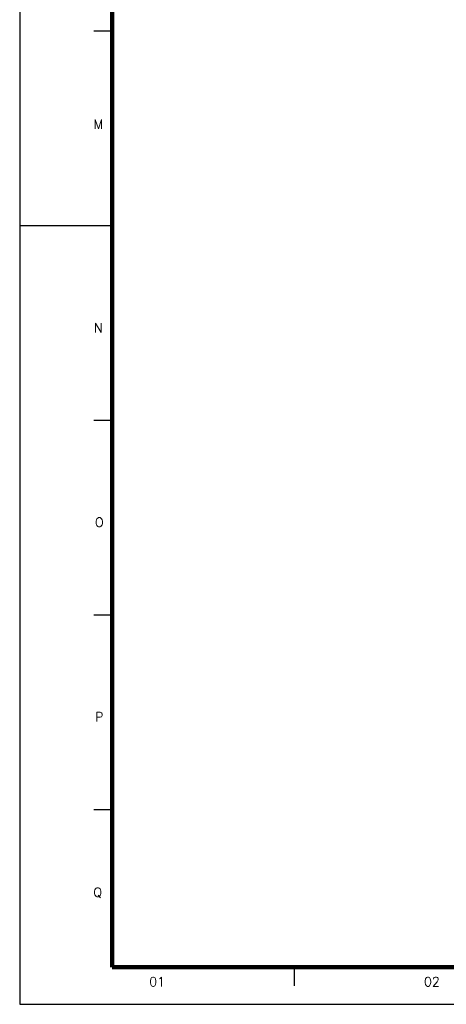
# Model space of a CAD drawing. Header units: millimetres. Extents: x 335 to 91596, y -1 to 84.
# Tile 1 of 87: x 335 to 347, y -1 to 26. Entities that reach past the tile are written whole.
import ezdxf

# ---------------------------------------------------------------- set-up
doc = ezdxf.new("R2010")
doc.units = ezdxf.units.MM
doc.header["$MEASUREMENT"] = 0
doc.layers.add('Margem', color=4, linetype='Continuous')
doc.styles.add('romans', font='romans')

msp = doc.modelspace()

# ---------------------------------------------------------------- linework, layer by layer
at = {"layer": 'Margem', "color": 1}
for p, q in [((335.3344, 83.5869), (335.3344, -0.5131)), ((337.8344, 25.7681), (337.3344, 25.7681)), ((337.8344, 20.5119), (335.3344, 20.5119)), ((337.8344, 15.2556), (337.3344, 15.2556)), ((337.8344, 9.9994), (337.3344, 9.9994)), ((337.8344, 4.7431), (337.3344, 4.7431)), ((342.7594, -0.0131), (342.7594, 0.4869)), ((335.3344, -0.5131), (454.1344, -0.5131))]:
    msp.add_line(p, q, dxfattribs=at)
at = {"layer": 'Margem', "lineweight": 100}
for p, q in [((337.8344, 0.4869), (337.8344, 82.5869)), ((453.1344, 0.4869), (337.8344, 0.4869))]:
    msp.add_line(p, q, dxfattribs=at)

# ---------------------------------------------------------------- texts
at = {"layer": 'Margem', "color": 1, "char_height": 0.25, "attachment_point": 8, "line_spacing_factor": 0.798, "style": 'romans'}
for s, insert, width in [('M', (337.4607, 23.1377), 1.109302), ('N', (337.4607, 17.6341), 0.960097), ('O', (337.4843, 12.3825), 1.031456), ('P', (337.4843, 7.1239), 0.888739), ('Q', (337.443, 2.3634), 1.031456), ('01', (339.0469, -0.0284), 1.479069), ('02', (346.4719, -0.0284), 1.479069)]:
    msp.add_mtext(s, dxfattribs=dict(at, insert=insert, width=width))

doc.saveas('drawing.dxf')
